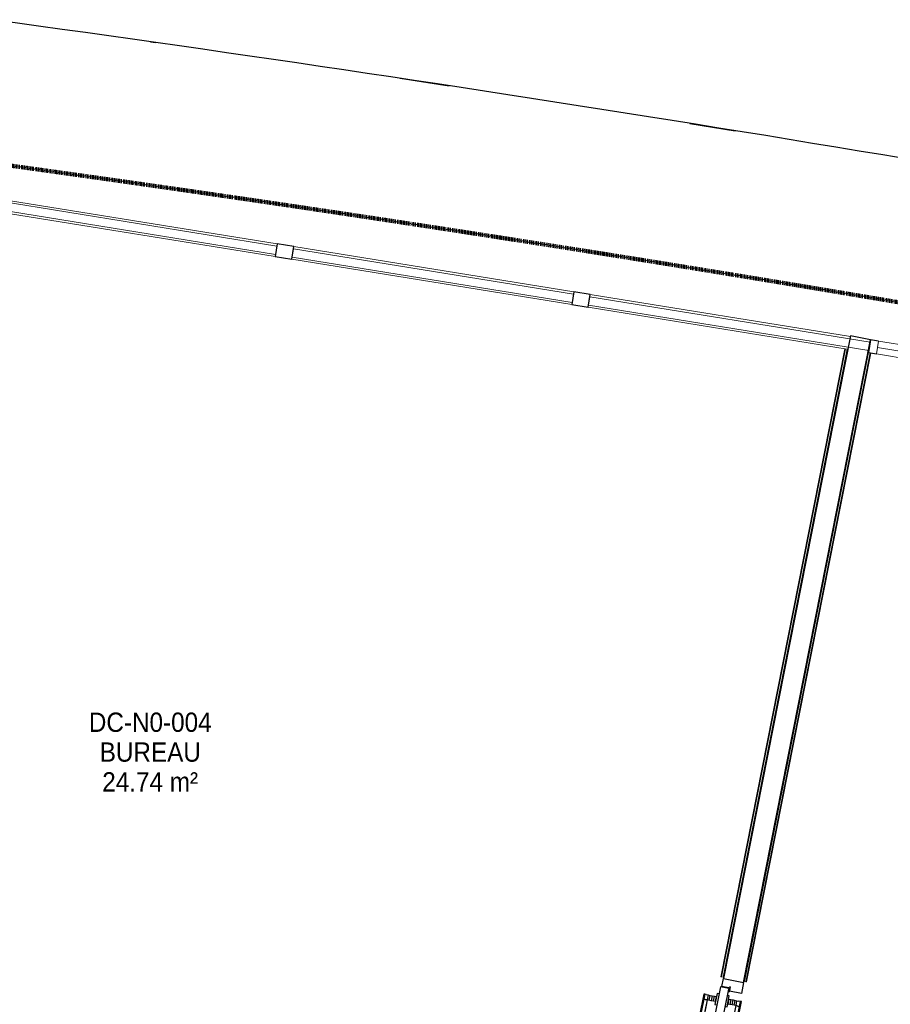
# Model space of a CAD drawing. Header units: millimetres. Extents: x -24070 to 30874, y -36590 to 4541.
# Tile 20 of 33: x -2464 to 1594, y -19299 to -14713. Entities that reach past the tile are written whole.
import ezdxf

# ---------------------------------------------------------------- set-up
doc = ezdxf.new("R2010")
doc.units = ezdxf.units.MM
doc.linetypes.add('Tiret', pattern=[2.5, 1.25, -1.25])
doc.layers.add('A-AREA', color=4, linetype='Tiret', lineweight=100, true_color=0x00ffff)
for name, color, linetype, lineweight in [('A-AREA-IDEN', 7, 'Continuous', 30), ('A-DOOR', 7, 'Continuous', 25), ('A-FLOR-HRAL', 7, 'Continuous', 18), ('BATIEMENT', 7, 'Continuous', 18), ('BATIMENT', 7, 'Continuous', 25), ('ELEMENTS DETAILS', 7, 'Continuous', 18), ('EQP SPE', 7, 'Continuous', 18), ('SOLS', 7, 'Continuous', 25)]:
    doc.layers.add(name, color=color, linetype=linetype, lineweight=lineweight)
doc.styles.add('Arial', font='arial.ttf', dxfattribs={"width": 0.9, "height": 90})

# ---------------------------------------------------------------- blocks, each defined once
blk = doc.blocks.new('PRT_SIMPLE_HUI_58x68x48 - PRT_BOIS_1V_930x2040x40-V8-2021_015_1111_DCE_1_50_N0 FINI_CVC_CTA')
at = {"layer": 'ELEMENTS DETAILS', "lineweight": 25}
h = blk.add_hatch(color=256, dxfattribs=at)
h.paths.add_polyline_path([(-483.8, -9.7), (-489, -8), (-508.5, -8), (-508.5, -11.5), (-502, -11.5), (-502.2, -10.2), (-505.2, -10.2), (-505.2, -9.3), (-488.2, -9.5), (-485.1, -10.6)])
h.paths.add_polyline_path([(-483.8, -9.7), (-485.1, -11.7), (-496.1, -13.2), (-500.5, -13.2), (-500.5, -14.5), (-494.1, -14.2), (-483.8, -12.8), (-483.8, -10.4)])
h = blk.add_hatch(color=256, dxfattribs=at)
h.paths.add_polyline_path([(413.8, -9.7), (413.8, -12.8), (426.3, -14.5), (430.5, -14.5), (430.2, -13.2), (424.9, -13), (415.1, -11.7), (414.5, -10.7)])
h.paths.add_polyline_path([(438.5, -8), (418.5, -8), (413.8, -9.7), (415.1, -10.6), (418.8, -9.3), (435.2, -9.6), (435.2, -10.2), (432, -10.2), (432, -11.5), (438.5, -11.5), (438.5, -8.7)])
at = {"layer": 'A-DOOR'}
for p, q in [((-499.5, -14.5), (-499.5, -54.5)), ((426, -14.5), (-496, -14.5)), ((430.5, -54.5), (430.5, -14.5)), ((-499.5, -54.5), (430.5, -54.5)), ((417, -54.5), (417, -977.5))]:
    blk.add_line(p, q, dxfattribs=at)
at = {"layer": 'BATIMENT'}
for p, q in [((-427.1, 55), (-450.6, 55)), ((-450.6, 55), (-450.6, 54.5)), ((-450.6, 54.5), (-450.6, 50.4)), ((-427.1, 54.5), (-450.6, 54.5)), ((-450.6, 50.4), (-450.6, 43.3)), ((-427.1, 50.4), (-450.6, 50.4)), ((-319.6, 55), (-427.1, 55)), ((-427.1, 55), (-427.1, 54.5)), ((-427.1, 54.5), (-427.1, 55)), ((-427.1, 54.5), (-427.1, 50.4)), ((-319.6, 54.5), (-427.1, 54.5)), ((-427.1, 50.4), (-427.1, 54.5)), ((-427.1, 50.4), (-427.1, 43.3)), ((-319.6, 50.4), (-427.1, 50.4)), ((-427.1, 43.3), (-427.1, 50.4)), ((-319.6, 54.5), (-319.6, 55)), ((-319.6, 50.4), (-319.6, 54.5)), ((-319.6, 43.3), (-319.6, 50.4)), ((-450.6, 34), (-450.6, 43.3)), ((-450.6, 25.6), (-450.6, 34)), ((-427.1, 34), (-450.6, 34)), ((-450.6, 15.2), (-450.6, 25.6)), ((-427.1, 25.6), (-450.6, 25.6)), ((-450.6, 4.4), (-450.6, 15.2)), ((-427.1, 15.2), (-450.6, 15.2)), ((-450.6, -4), (-450.6, 4.4)), ((-450.6, 4.4), (-427.1, 4.4)), ((-427.1, 34), (-427.1, 43.3)), ((-427.1, 43.3), (-427.1, 34)), ((-427.1, 32.8), (-427.1, 34)), ((-319.6, 34), (-427.1, 34)), ((-427.1, 34), (-427.1, 25.6)), ((-427.1, 32.8), (-319.6, 32.8)), ((-427.1, 25.6), (-427.1, 15.2)), ((-427.1, 15.2), (-427.1, 4.4)), ((-427.1, 4.4), (-427.1, -4)), ((-319.6, 43.3), (-319.6, 34)), ((-319.6, 34), (-319.6, 32.8)), ((-465.6, -5.5), (-465.6, -14.5)), ((-413.4, -5.5), (-465.6, -5.5)), ((-450.6, -4), (-450.6, -5)), ((-450.6, -5), (-427.1, -5)), ((-427.1, -5), (-427.1, -4)), ((-413.4, -14.5), (-413.4, -5.5)), ((-465.6, -54.5), (-465.6, -63.5)), ((-465.6, -63.5), (-413.4, -63.5)), ((-427.1, -64), (-450.6, -64)), ((-450.6, -64), (-450.6, -65)), ((-450.6, -73.4), (-450.6, -65)), ((-450.6, -84.2), (-450.6, -73.4)), ((-427.1, -73.4), (-450.6, -73.4)), ((-450.6, -94.6), (-450.6, -84.2)), ((-450.6, -84.2), (-427.1, -84.2)), ((-427.1, -65), (-427.1, -64)), ((-427.1, -65), (-427.1, -73.4)), ((-427.1, -73.4), (-427.1, -84.2)), ((-427.1, -84.2), (-427.1, -94.6)), ((-413.4, -63.5), (-413.4, -54.5)), ((-450.6, -103), (-450.6, -94.6)), ((-450.6, -94.6), (-427.1, -94.6)), ((-450.6, -112.3), (-450.6, -103)), ((-450.6, -103), (-427.1, -103)), ((-450.6, -112.3), (-450.6, -119.4)), ((-450.6, -119.4), (-450.6, -123.5)), ((-450.6, -119.4), (-427.1, -119.4)), ((-450.6, -123.5), (-450.6, -124)), ((-450.6, -123.5), (-427.1, -123.5)), ((-450.6, -124), (-427.1, -124)), ((-427.1, -94.6), (-427.1, -103)), ((-427.1, -103), (-427.1, -101.8)), ((-319.6, -101.8), (-427.1, -101.8)), ((-427.1, -112.3), (-427.1, -103)), ((-427.1, -103), (-319.6, -103)), ((-427.1, -103), (-427.1, -112.3)), ((-427.1, -112.3), (-427.1, -119.4)), ((-427.1, -119.4), (-427.1, -112.3)), ((-427.1, -119.4), (-427.1, -123.5)), ((-427.1, -119.4), (-319.6, -119.4)), ((-427.1, -123.5), (-427.1, -119.4)), ((-427.1, -123.5), (-427.1, -124)), ((-427.1, -123.5), (-319.6, -123.5)), ((-427.1, -124), (-427.1, -123.5)), ((-427.1, -124), (-319.6, -124)), ((-319.6, -101.8), (-319.6, -103)), ((-319.6, -103), (-319.6, -112.3)), ((-319.6, -119.4), (-319.6, -112.3)), ((-319.6, -123.5), (-319.6, -119.4)), ((-319.6, -124), (-319.6, -123.5))]:
    blk.add_line(p, q, dxfattribs=at)
for radius, start, end in [(9.12, 155.8208, 180), (9.12, 180, 204.1792), (7.5, 360, 180), (7.5, 180, 360), (7.5, 180, 239.0473), (7.5, 135, 165), (9.12, 111.9887, 120), (9.12, 240, 246.5957), (7.5, 60, 120), (7.5, 270, 330), (9.12, 60, 68.0113), (7.5, 0, 30), (7.5, 332.7173, 0), (9.12, 0, 24.1792)]:
    blk.add_arc((429, -65.5), radius, start, end, dxfattribs=at)
at = {"layer": 'ELEMENTS DETAILS'}
for p, q in [((-488.5, -8), (-508.5, -8)), ((-508.5, -8), (-508.5, -11.5)), ((-508.5, -11.5), (-502, -11.5)), ((-505.2, -10.2), (-505.2, -9.3)), ((-505.2, -9.3), (-488.7, -9.3)), ((-502, -10.2), (-505.2, -10.2)), ((-502, -11.5), (-502, -10.2)), ((-496.1, -13.2), (-500.5, -13.2)), ((-500.5, -13.2), (-500.5, -14.5)), ((-500.5, -14.5), (-496, -14.5)), ((-485.1, -11.7), (-496.1, -13.2)), ((-496, -14.5), (-483.8, -12.8)), ((-488.7, -9.3), (-485.1, -10.6)), ((-483.8, -9.7), (-488.5, -8)), ((-485.1, -10.6), (-485.1, -11.7)), ((-483.8, -12.8), (-483.8, -9.7)), ((418.5, -8), (413.8, -9.7)), ((413.8, -9.7), (413.8, -12.8)), ((413.8, -12.8), (426, -14.5)), ((415.1, -10.6), (418.7, -9.3)), ((415.1, -11.7), (415.1, -10.6)), ((426.1, -13.2), (415.1, -11.7)), ((438.5, -8), (418.5, -8)), ((418.7, -9.3), (435.2, -9.3)), ((426, -14.5), (430.5, -14.5)), ((430.5, -13.2), (426.1, -13.2)), ((430.5, -14.5), (430.5, -13.2)), ((435.2, -10.2), (432, -10.2)), ((432, -10.2), (432, -11.5)), ((432, -11.5), (438.5, -11.5)), ((435.2, -9.3), (435.2, -10.2)), ((438.5, -11.5), (438.5, -8))]:
    blk.add_line(p, q, dxfattribs=at)
at = {"layer": 'EQP SPE'}
for p, q in [((430.5, -40.5), (430.5, -54.5)), ((430.5, -54.5), (403.5, -54.5))]:
    blk.add_line(p, q, dxfattribs=at)
blk = doc.blocks.new('Panneau système - Vitré-367573-2021_015_1111_DCE_1_50_N0 FINI_CVC_CTA')
at = {"layer": 'BATIEMENT'}
for p, q in [((661.5, 20), (-661.5, 20)), ((-661.5, 20), (-661.5, -20)), ((661.5, -20), (661.5, 20)), ((-661.5, -20), (661.5, -20))]:
    blk.add_line(p, q, dxfattribs=at)
blk = doc.blocks.new('Panneau système - Vitré-356748-2021_015_1111_DCE_1_50_N0 FINI_CVC_CTA')
at = {"layer": 'BATIEMENT'}
for p, q in [((664, 20), (-664, 20)), ((-664, 20), (-664, -20)), ((664, -20), (664, 20)), ((-664, -20), (664, -20))]:
    blk.add_line(p, q, dxfattribs=at)
blk = doc.blocks.new('Panneau système - Vitré-356749-2021_015_1111_DCE_1_50_N0 FINI_CVC_CTA')
at = {"layer": 'BATIEMENT'}
for p, q in [((661, 20), (-661, 20)), ((-661, 20), (-661, -20)), ((661, -20), (661, 20)), ((-661, -20), (661, -20))]:
    blk.add_line(p, q, dxfattribs=at)
blk = doc.blocks.new('Meneau rectangulaire - AWS60_60x70-347310-2021_015_1111_DCE_1_50_N0 FINI_CVC_CTA')
at = {"layer": 'BATIMENT', "lineweight": 18}
for p, q in [((-1186.7, -15769.8), (118.4, -15980.8)), ((-1196.3, -15829.1), (108.8, -16040.1))]:
    blk.add_line(p, q, dxfattribs=at)
blk = doc.blocks.new('Meneau rectangulaire - AWS60_60x70-367281-2021_015_1111_DCE_1_50_N0 FINI_CVC_CTA')
at = {"layer": 'BATIMENT', "lineweight": 18}
for p, q in [((-2574.7, -15545.4), (-1263.7, -15757.4)), ((-2584.2, -15604.6), (-1273.3, -15816.6))]:
    blk.add_line(p, q, dxfattribs=at)
blk = doc.blocks.new('Meneau rectangulaire - AWS60_60x70-367276-2021_015_1111_DCE_1_50_N0 FINI_CVC_CTA')
at = {"layer": 'BATIMENT', "lineweight": 18}
for p, q in [((195.4, -15993.3), (1407.4, -16189.3)), ((185.8, -16052.5), (1392.8, -16247.7)), ((1490.2, -16263.4), (1491.8, -16263.7))]:
    blk.add_line(p, q, dxfattribs=at)
blk = doc.blocks.new('Meneau rectangulaire - AWS60_60x38-356570-2021_015_1111_DCE_1_50_N0 FINI_CVC_CTA')
at = {"layer": 'BATIMENT'}
for p, q in [((0, 30), (-38, 30)), ((-38, 30), (-38, -30)), ((-38, -30), (0, -30))]:
    blk.add_line(p, q, dxfattribs=at)
blk = doc.blocks.new('Meneau rectangulaire - AWS60_60x78-356563-2021_015_1111_DCE_1_50_N0 FINI_CVC_CTA')
at = {"layer": 'BATIMENT'}
for p, q in [((-39, 30), (39, 30)), ((-39, -30), (-39, 30)), ((39, 30), (39, -30)), ((39, -30), (-39, -30))]:
    blk.add_line(p, q, dxfattribs=at)
blk = doc.blocks.new('51_2V_PV_MV_XX_XX - Type 1-413066-2021_015_1111_DCE_1_50_N0 FINI_CVC_CTA')
at = {"layer": 'BATIMENT', "lineweight": 18, "true_color": 0x808080}
blk.add_hatch(color=8, dxfattribs=at).paths.add_polyline_path([(-927.7, 34), (-927.7, 34), (-878.2, 34)])
at = {"layer": 'ELEMENTS DETAILS'}
for p, q in [((-1001.7, 34), (-1001.7, 94)), ((-1001.7, 94), (1001.7, 94)), ((1001.7, 94), (1001.7, 34)), ((1001.7, 64), (-1001.7, 64)), ((1001.7, 34), (-1001.7, 34))]:
    blk.add_line(p, q, dxfattribs=at)
blk = doc.blocks.new('Garde-corps - Garde-corps-506286-2021_015_1111_DCE_1_50_N0 FINI_CVC_CTA')
at = {"layer": 'A-FLOR-HRAL'}
for p, q in [((1382.3, -16246), (804.2, -19171.2)), ((1383.9, -16246.3), (805.8, -19171.5)), ((1385.6, -16246.5), (807.5, -19171.8)), ((1392.7, -16247.6), (814.5, -19173.2)), ((1395.6, -16248.2), (1392.7, -16247.6)), ((804.2, -19171.2), (805.8, -19171.5)), ((807.5, -19171.8), (805.8, -19171.5)), ((814.5, -19173.2), (807.5, -19171.8)), ((814.5, -19173.2), (817.5, -19173.8))]:
    blk.add_line(p, q, dxfattribs=at)
blk = doc.blocks.new('Garde-corps - Garde-corps-512182-2021_015_1111_DCE_1_50_N0 FINI_CVC_CTA')
at = {"layer": 'A-FLOR-HRAL'}
for p, q in [((913.7, -19192.3), (1492.4, -16263.9)), ((920.7, -19193.7), (1499.4, -16265.3)), ((922.4, -19194), (1501.1, -16265.6)), ((924, -19194.3), (1502.8, -16265.9)), ((1492.4, -16263.9), (1489.5, -16263.3)), ((1492.4, -16263.9), (1499.4, -16265.3)), ((1499.4, -16265.3), (1501.1, -16265.6)), ((1502.8, -16265.9), (1501.1, -16265.6)), ((910.8, -19191.7), (913.7, -19192.3)), ((920.7, -19193.7), (913.7, -19192.3)), ((922.4, -19194), (920.7, -19193.7)), ((922.4, -19194), (924, -19194.3))]:
    blk.add_line(p, q, dxfattribs=at)
blk = doc.blocks.new('B02_ARC_rvt-1-2021_015_1111_DCE_1_50_N0 FINI_CVC_CTA')
at = {"layer": 'A-AREA'}
blk.add_arc((-21322.9, -151541.9), 137443.1, 79.294939, 82.165076, dxfattribs=at)
at = {"layer": 'BATIEMENT', "lineweight": 25}
for p, q in [((1407.9, -16186), (816.6, -19178.4)), ((1501.1, -16204.4), (1407.9, -16186)), ((909.8, -19196.8), (1501.1, -16204.4)), ((816.6, -19178.4), (909.8, -19196.8))]:
    blk.add_line(p, q, dxfattribs=at)
at = {"layer": 'SOLS'}
for p, q in [((809.1, -19216), (816.6, -19178.4)), ((909.8, -19196.8), (899.4, -19249.1)), ((841.5, -19222.4), (809.1, -19216)), ((839.8, -19237.4), (838.6, -19237.1)), ((843.1, -19238), (841.1, -19237.6)), ((841.2, -19223.9), (841.5, -19222.4)), ((899.4, -19249.1), (844.4, -19238.3))]:
    blk.add_line(p, q, dxfattribs=at)
at = {"layer": 'BATIEMENT', "lineweight": 18}
for name in ['Garde-corps - Garde-corps-506286-2021_015_1111_DCE_1_50_N0 FINI_CVC_CTA', 'Garde-corps - Garde-corps-512182-2021_015_1111_DCE_1_50_N0 FINI_CVC_CTA']:
    blk.add_blockref(name, (0, 0), dxfattribs=at)
at = {"layer": 'BATIMENT', "lineweight": 18}
for name in ['Meneau rectangulaire - AWS60_60x70-367281-2021_015_1111_DCE_1_50_N0 FINI_CVC_CTA', 'Meneau rectangulaire - AWS60_60x70-347310-2021_015_1111_DCE_1_50_N0 FINI_CVC_CTA', 'Meneau rectangulaire - AWS60_60x70-367276-2021_015_1111_DCE_1_50_N0 FINI_CVC_CTA']:
    blk.add_blockref(name, (0, 0), dxfattribs=at)
for name, p, rotation in [('Panneau système - Vitré-356748-2021_015_1111_DCE_1_50_N0 FINI_CVC_CTA', (-1924, -15681), 170.8152769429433), ('Panneau système - Vitré-356749-2021_015_1111_DCE_1_50_N0 FINI_CVC_CTA', (-538.9, -15905), 170.8152769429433), ('Panneau système - Vitré-367573-2021_015_1111_DCE_1_50_N0 FINI_CVC_CTA', (843.6, -16128.5), 170.8152769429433), ('Meneau rectangulaire - AWS60_60x38-356570-2021_015_1111_DCE_1_50_N0 FINI_CVC_CTA', (1534.1, -16240.2), 350.8152769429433), ('51_2V_PV_MV_XX_XX - Type 1-413066-2021_015_1111_DCE_1_50_N0 FINI_CVC_CTA', (2533.2, -16336.9), 170.8152769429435), ('PRT_SIMPLE_HUI_58x68x48 - PRT_BOIS_1V_930x2040x40-V8-2021_015_1111_DCE_1_50_N0 FINI_CVC_CTA', (758.4, -19717.7), 258.8212149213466)]:
    blk.add_blockref(name, p, dxfattribs=dict(at, rotation=rotation))
at = {"layer": 'BATIMENT', "lineweight": 18, "extrusion": (0, 0, -1), "rotation": 9.184723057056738}
for p in [(1230, -15793.2), (-152.1, -16016.7)]:
    blk.add_blockref('Meneau rectangulaire - AWS60_60x78-356563-2021_015_1111_DCE_1_50_N0 FINI_CVC_CTA', p, dxfattribs=at)
blk = doc.blocks.new('B02_DC_STR_rvt-1-2021_015_1111_DCE_1_50_N0 FINI_CVC_CTA')
at = {"layer": 'SOLS'}
for p, q in [((-1854.4, -14816.1), (-1828.8, -14819.7)), ((-691, -14986.1), (-461.8, -15020.8)), ((659.3, -15196), (870.1, -15230))]:
    blk.add_line(p, q, dxfattribs=at)
blk.add_arc((-21384.2, -152545.4), 139107.1, 79.323004, 82.237507, dxfattribs=at)

msp = doc.modelspace()

# ---------------------------------------------------------------- block references
at = {"lineweight": 5}
for name in ['B02_DC_STR_rvt-1-2021_015_1111_DCE_1_50_N0 FINI_CVC_CTA', 'B02_ARC_rvt-1-2021_015_1111_DCE_1_50_N0 FINI_CVC_CTA']:
    msp.add_blockref(name, (0, 0), dxfattribs=at)

# ---------------------------------------------------------------- texts
at = {"layer": 'A-AREA-IDEN', "color": 8, "true_color": 0x808080, "char_height": 90, "attachment_point": 1, "style": 'Arial'}
for s, insert, width in [('DC-N0-004', (-2141.7, -17940.2), 681.835), ('BUREAU', (-2091.1, -18079.1), 562.785), ('24.74 m²', (-2079.2, -18218), 530.316)]:
    msp.add_mtext(s, dxfattribs=dict(at, insert=insert, width=width))

doc.saveas('drawing.dxf')
